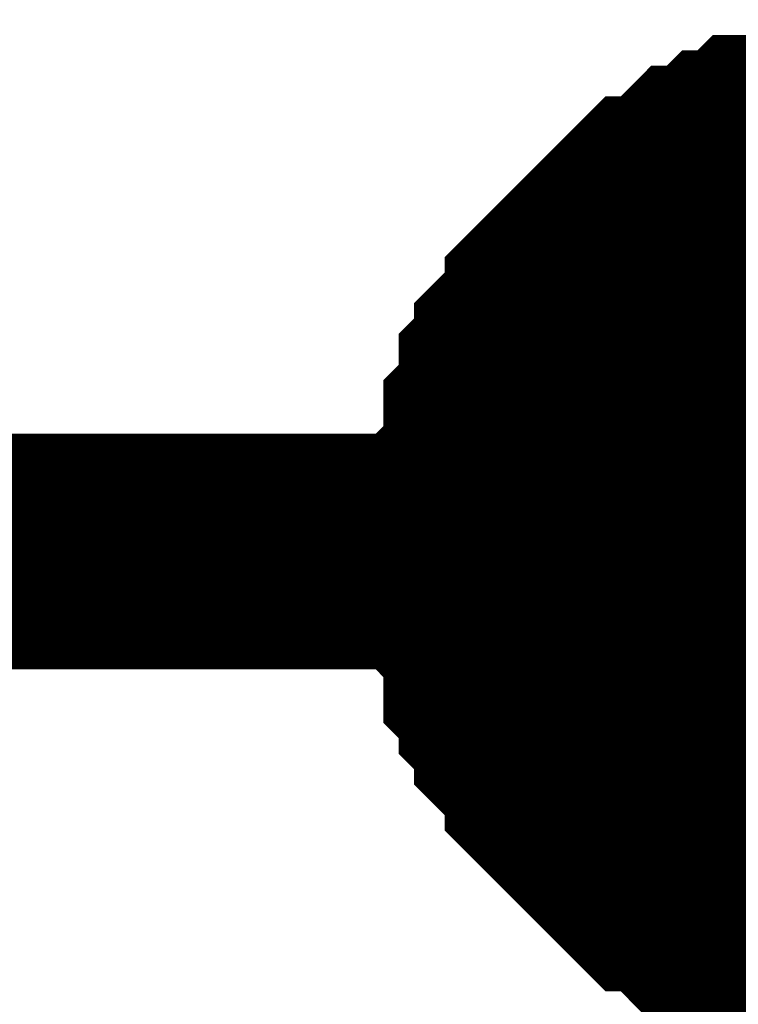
# Model space of a CAD drawing. Header units: inches. Extents: x 0 to 292, y 0 to 193.
# Tile 42 of 112: x 118.55 to 119.464, y 127.676 to 128.928. Entities that reach past the tile are written whole.
import ezdxf

# ---------------------------------------------------------------- set-up
doc = ezdxf.new("R2010")
doc.units = ezdxf.units.IN
doc.layers.add('Sheet', color=255, linetype='Continuous')

msp = doc.modelspace()

# ---------------------------------------------------------------- linework, layer by layer
at = {"layer": 'Sheet'}
for points in [[(119.143, 128.2515, 0.2997, 0.2997, 0), (119.143, 128.271, 0.2997, 0.2997, 0), (119.143, 128.31, 0.2997, 0.2997, 0), (119.143, 128.3295, 0.2997, 0.2997, 0), (119.1625, 128.349, 0.2997, 0.2997, 0), (119.1625, 128.388, 0.2997, 0.2997, 0), (119.1625, 128.4075, 0.2997, 0.2997, 0), (119.1819, 128.427, 0.2997, 0.2997, 0), (119.1819, 128.4659, 0.2997, 0.2997, 0), (119.2014, 128.4854, 0.2997, 0.2997, 0), (119.2014, 128.5049, 0.2997, 0.2997, 0), (119.2209, 128.5244, 0.2997, 0.2997, 0), (119.2404, 128.5439, 0.2997, 0.2997, 0), (119.2404, 128.5634, 0.2997, 0.2997, 0), (119.2599, 128.5829, 0.2997, 0.2997, 0), (119.2794, 128.6024, 0.2997, 0.2997, 0), (119.2988, 128.6219, 0.2997, 0.2997, 0), (119.3183, 128.6414, 0.2997, 0.2997, 0), (119.3378, 128.6608, 0.2997, 0.2997, 0), (119.3573, 128.6803, 0.2997, 0.2997, 0), (119.3768, 128.6803, 0.2997, 0.2997, 0), (119.3963, 128.6998, 0.2997, 0.2997, 0), (119.4157, 128.7193, 0.2997, 0.2997, 0), (119.4352, 128.7193, 0.2997, 0.2997, 0), (119.4547, 128.7388, 0.2997, 0.2997, 0), (119.4742, 128.7388, 0.2997, 0.2997, 0), (119.4937, 128.7583, 0.2997, 0.2997, 0), (119.5327, 128.7583, 0.2997, 0.2997, 0), (119.5521, 128.7583, 0.2997, 0.2997, 0), (119.5716, 128.7778, 0.2997, 0.2997, 0), (119.5911, 128.7778, 0.2997, 0.2997, 0), (119.6301, 128.7778, 0.2997, 0.2997, 0)], [(119.143, 128.2515, 0.2997, 0.2997, 0), (119.143, 128.271, 0.2997, 0.2997, 0), (119.143, 128.31, 0.2997, 0.2997, 0), (119.143, 128.3295, 0.2997, 0.2997, 0), (119.1625, 128.349, 0.2997, 0.2997, 0), (119.1625, 128.388, 0.2997, 0.2997, 0), (119.1625, 128.4075, 0.2997, 0.2997, 0), (119.1819, 128.427, 0.2997, 0.2997, 0), (119.1819, 128.4659, 0.2997, 0.2997, 0), (119.2014, 128.4854, 0.2997, 0.2997, 0), (119.2014, 128.5049, 0.2997, 0.2997, 0), (119.2209, 128.5244, 0.2997, 0.2997, 0), (119.2404, 128.5439, 0.2997, 0.2997, 0), (119.2404, 128.5634, 0.2997, 0.2997, 0), (119.2599, 128.5829, 0.2997, 0.2997, 0), (119.2794, 128.6024, 0.2997, 0.2997, 0), (119.2988, 128.6219, 0.2997, 0.2997, 0), (119.3183, 128.6414, 0.2997, 0.2997, 0), (119.3378, 128.6608, 0.2997, 0.2997, 0), (119.3573, 128.6803, 0.2997, 0.2997, 0), (119.3768, 128.6803, 0.2997, 0.2997, 0), (119.3963, 128.6998, 0.2997, 0.2997, 0), (119.4157, 128.7193, 0.2997, 0.2997, 0), (119.4352, 128.7193, 0.2997, 0.2997, 0), (119.4547, 128.7388, 0.2997, 0.2997, 0), (119.4742, 128.7388, 0.2997, 0.2997, 0), (119.4937, 128.7583, 0.2997, 0.2997, 0), (119.5327, 128.7583, 0.2997, 0.2997, 0), (119.5521, 128.7583, 0.2997, 0.2997, 0), (119.5716, 128.7778, 0.2997, 0.2997, 0), (119.5911, 128.7778, 0.2997, 0.2997, 0), (119.6301, 128.7778, 0.2997, 0.2997, 0)], [(119.143, 128.2515, 0.2997, 0.2997, 0), (119.143, 128.271, 0.2997, 0.2997, 0), (119.143, 128.31, 0.2997, 0.2997, 0), (119.143, 128.3295, 0.2997, 0.2997, 0), (119.1625, 128.349, 0.2997, 0.2997, 0), (119.1625, 128.388, 0.2997, 0.2997, 0), (119.1625, 128.4075, 0.2997, 0.2997, 0), (119.1819, 128.427, 0.2997, 0.2997, 0), (119.1819, 128.4659, 0.2997, 0.2997, 0), (119.2014, 128.4854, 0.2997, 0.2997, 0), (119.2014, 128.5049, 0.2997, 0.2997, 0), (119.2209, 128.5244, 0.2997, 0.2997, 0), (119.2404, 128.5439, 0.2997, 0.2997, 0), (119.2404, 128.5634, 0.2997, 0.2997, 0), (119.2599, 128.5829, 0.2997, 0.2997, 0), (119.2794, 128.6024, 0.2997, 0.2997, 0), (119.2988, 128.6219, 0.2997, 0.2997, 0), (119.3183, 128.6414, 0.2997, 0.2997, 0), (119.3378, 128.6608, 0.2997, 0.2997, 0), (119.3573, 128.6803, 0.2997, 0.2997, 0), (119.3768, 128.6803, 0.2997, 0.2997, 0), (119.3963, 128.6998, 0.2997, 0.2997, 0), (119.4157, 128.7193, 0.2997, 0.2997, 0), (119.4352, 128.7193, 0.2997, 0.2997, 0), (119.4547, 128.7388, 0.2997, 0.2997, 0), (119.4742, 128.7388, 0.2997, 0.2997, 0), (119.4937, 128.7583, 0.2997, 0.2997, 0), (119.5327, 128.7583, 0.2997, 0.2997, 0), (119.5521, 128.7583, 0.2997, 0.2997, 0), (119.5716, 128.7778, 0.2997, 0.2997, 0), (119.5911, 128.7778, 0.2997, 0.2997, 0), (119.6301, 128.7778, 0.2997, 0.2997, 0)], [(119.143, 128.2515, 0.2997, 0.2997, 0), (119.143, 128.271, 0.2997, 0.2997, 0), (119.143, 128.31, 0.2997, 0.2997, 0), (119.143, 128.3295, 0.2997, 0.2997, 0), (119.1625, 128.349, 0.2997, 0.2997, 0), (119.1625, 128.388, 0.2997, 0.2997, 0), (119.1625, 128.4075, 0.2997, 0.2997, 0), (119.1819, 128.427, 0.2997, 0.2997, 0), (119.1819, 128.4659, 0.2997, 0.2997, 0), (119.2014, 128.4854, 0.2997, 0.2997, 0), (119.2014, 128.5049, 0.2997, 0.2997, 0), (119.2209, 128.5244, 0.2997, 0.2997, 0), (119.2404, 128.5439, 0.2997, 0.2997, 0), (119.2404, 128.5634, 0.2997, 0.2997, 0), (119.2599, 128.5829, 0.2997, 0.2997, 0), (119.2794, 128.6024, 0.2997, 0.2997, 0), (119.2988, 128.6219, 0.2997, 0.2997, 0), (119.3183, 128.6414, 0.2997, 0.2997, 0), (119.3378, 128.6608, 0.2997, 0.2997, 0), (119.3573, 128.6803, 0.2997, 0.2997, 0), (119.3768, 128.6803, 0.2997, 0.2997, 0), (119.3963, 128.6998, 0.2997, 0.2997, 0), (119.4157, 128.7193, 0.2997, 0.2997, 0), (119.4352, 128.7193, 0.2997, 0.2997, 0), (119.4547, 128.7388, 0.2997, 0.2997, 0), (119.4742, 128.7388, 0.2997, 0.2997, 0), (119.4937, 128.7583, 0.2997, 0.2997, 0), (119.5327, 128.7583, 0.2997, 0.2997, 0), (119.5521, 128.7583, 0.2997, 0.2997, 0), (119.5716, 128.7778, 0.2997, 0.2997, 0), (119.5911, 128.7778, 0.2997, 0.2997, 0), (119.6301, 128.7778, 0.2997, 0.2997, 0)], [(119.143, 128.2515, 0.2997, 0.2997, 0), (119.143, 128.271, 0.2997, 0.2997, 0), (119.143, 128.31, 0.2997, 0.2997, 0), (119.143, 128.3295, 0.2997, 0.2997, 0), (119.1625, 128.349, 0.2997, 0.2997, 0), (119.1625, 128.388, 0.2997, 0.2997, 0), (119.1625, 128.4075, 0.2997, 0.2997, 0), (119.1819, 128.427, 0.2997, 0.2997, 0), (119.1819, 128.4659, 0.2997, 0.2997, 0), (119.2014, 128.4854, 0.2997, 0.2997, 0), (119.2014, 128.5049, 0.2997, 0.2997, 0), (119.2209, 128.5244, 0.2997, 0.2997, 0), (119.2404, 128.5439, 0.2997, 0.2997, 0), (119.2404, 128.5634, 0.2997, 0.2997, 0), (119.2599, 128.5829, 0.2997, 0.2997, 0), (119.2794, 128.6024, 0.2997, 0.2997, 0), (119.2988, 128.6219, 0.2997, 0.2997, 0), (119.3183, 128.6414, 0.2997, 0.2997, 0), (119.3378, 128.6608, 0.2997, 0.2997, 0), (119.3573, 128.6803, 0.2997, 0.2997, 0), (119.3768, 128.6803, 0.2997, 0.2997, 0), (119.3963, 128.6998, 0.2997, 0.2997, 0), (119.4157, 128.7193, 0.2997, 0.2997, 0), (119.4352, 128.7193, 0.2997, 0.2997, 0), (119.4547, 128.7388, 0.2997, 0.2997, 0), (119.4742, 128.7388, 0.2997, 0.2997, 0), (119.4937, 128.7583, 0.2997, 0.2997, 0), (119.5327, 128.7583, 0.2997, 0.2997, 0), (119.5521, 128.7583, 0.2997, 0.2997, 0), (119.5716, 128.7778, 0.2997, 0.2997, 0), (119.5911, 128.7778, 0.2997, 0.2997, 0), (119.6301, 128.7778, 0.2997, 0.2997, 0)], [(119.143, 128.2515, 0.0991, 0.0991, 0), (119.143, 128.271, 0.0991, 0.0991, 0), (119.143, 128.31, 0.0991, 0.0991, 0), (119.143, 128.3295, 0.0991, 0.0991, 0), (119.1625, 128.349, 0.0991, 0.0991, 0), (119.1625, 128.388, 0.0991, 0.0991, 0), (119.1625, 128.4075, 0.0991, 0.0991, 0), (119.1819, 128.427, 0.0991, 0.0991, 0), (119.1819, 128.4659, 0.0991, 0.0991, 0), (119.2014, 128.4854, 0.0991, 0.0991, 0), (119.2014, 128.5049, 0.0991, 0.0991, 0), (119.2209, 128.5244, 0.0991, 0.0991, 0), (119.2404, 128.5439, 0.0991, 0.0991, 0), (119.2404, 128.5634, 0.0991, 0.0991, 0), (119.2599, 128.5829, 0.0991, 0.0991, 0), (119.2794, 128.6024, 0.0991, 0.0991, 0), (119.2988, 128.6219, 0.0991, 0.0991, 0), (119.3183, 128.6414, 0.0991, 0.0991, 0), (119.3378, 128.6608, 0.0991, 0.0991, 0), (119.3573, 128.6803, 0.0991, 0.0991, 0), (119.3768, 128.6803, 0.0991, 0.0991, 0), (119.3963, 128.6998, 0.0991, 0.0991, 0), (119.4157, 128.7193, 0.0991, 0.0991, 0), (119.4352, 128.7193, 0.0991, 0.0991, 0), (119.4547, 128.7388, 0.0991, 0.0991, 0), (119.4742, 128.7388, 0.0991, 0.0991, 0), (119.4937, 128.7583, 0.0991, 0.0991, 0), (119.5327, 128.7583, 0.0991, 0.0991, 0)], [(119.143, 128.2515, 0.0991, 0.0991, 0), (119.143, 128.271, 0.0991, 0.0991, 0), (119.143, 128.31, 0.0991, 0.0991, 0), (119.143, 128.3295, 0.0991, 0.0991, 0), (119.1625, 128.349, 0.0991, 0.0991, 0), (119.1625, 128.388, 0.0991, 0.0991, 0), (119.1625, 128.4075, 0.0991, 0.0991, 0), (119.1819, 128.427, 0.0991, 0.0991, 0), (119.1819, 128.4659, 0.0991, 0.0991, 0), (119.2014, 128.4854, 0.0991, 0.0991, 0), (119.2014, 128.5049, 0.0991, 0.0991, 0), (119.2209, 128.5244, 0.0991, 0.0991, 0), (119.2404, 128.5439, 0.0991, 0.0991, 0), (119.2404, 128.5634, 0.0991, 0.0991, 0), (119.2599, 128.5829, 0.0991, 0.0991, 0), (119.2794, 128.6024, 0.0991, 0.0991, 0), (119.2988, 128.6219, 0.0991, 0.0991, 0), (119.3183, 128.6414, 0.0991, 0.0991, 0), (119.3378, 128.6608, 0.0991, 0.0991, 0), (119.3573, 128.6803, 0.0991, 0.0991, 0), (119.3768, 128.6803, 0.0991, 0.0991, 0), (119.3963, 128.6998, 0.0991, 0.0991, 0), (119.4157, 128.7193, 0.0991, 0.0991, 0), (119.4352, 128.7193, 0.0991, 0.0991, 0), (119.4547, 128.7388, 0.0991, 0.0991, 0), (119.4742, 128.7388, 0.0991, 0.0991, 0), (119.4937, 128.7583, 0.0991, 0.0991, 0), (119.5327, 128.7583, 0.0991, 0.0991, 0)], [(119.143, 128.2515, 0.0991, 0.0991, 0), (119.143, 128.271, 0.0991, 0.0991, 0), (119.143, 128.31, 0.0991, 0.0991, 0), (119.143, 128.3295, 0.0991, 0.0991, 0), (119.1625, 128.349, 0.0991, 0.0991, 0), (119.1625, 128.388, 0.0991, 0.0991, 0), (119.1625, 128.4075, 0.0991, 0.0991, 0), (119.1819, 128.427, 0.0991, 0.0991, 0), (119.1819, 128.4659, 0.0991, 0.0991, 0), (119.2014, 128.4854, 0.0991, 0.0991, 0), (119.2014, 128.5049, 0.0991, 0.0991, 0), (119.2209, 128.5244, 0.0991, 0.0991, 0), (119.2404, 128.5439, 0.0991, 0.0991, 0), (119.2404, 128.5634, 0.0991, 0.0991, 0), (119.2599, 128.5829, 0.0991, 0.0991, 0), (119.2794, 128.6024, 0.0991, 0.0991, 0), (119.2988, 128.6219, 0.0991, 0.0991, 0), (119.3183, 128.6414, 0.0991, 0.0991, 0), (119.3378, 128.6608, 0.0991, 0.0991, 0), (119.3573, 128.6803, 0.0991, 0.0991, 0), (119.3768, 128.6803, 0.0991, 0.0991, 0), (119.3963, 128.6998, 0.0991, 0.0991, 0), (119.4157, 128.7193, 0.0991, 0.0991, 0), (119.4352, 128.7193, 0.0991, 0.0991, 0), (119.4547, 128.7388, 0.0991, 0.0991, 0), (119.4742, 128.7388, 0.0991, 0.0991, 0), (119.4937, 128.7583, 0.0991, 0.0991, 0), (119.5327, 128.7583, 0.0991, 0.0991, 0)], [(119.143, 128.2515, 0.0991, 0.0991, 0), (119.143, 128.271, 0.0991, 0.0991, 0), (119.143, 128.31, 0.0991, 0.0991, 0), (119.143, 128.3295, 0.0991, 0.0991, 0), (119.1625, 128.349, 0.0991, 0.0991, 0), (119.1625, 128.388, 0.0991, 0.0991, 0), (119.1625, 128.4075, 0.0991, 0.0991, 0), (119.1819, 128.427, 0.0991, 0.0991, 0), (119.1819, 128.4659, 0.0991, 0.0991, 0), (119.2014, 128.4854, 0.0991, 0.0991, 0), (119.2014, 128.5049, 0.0991, 0.0991, 0), (119.2209, 128.5244, 0.0991, 0.0991, 0), (119.2404, 128.5439, 0.0991, 0.0991, 0), (119.2404, 128.5634, 0.0991, 0.0991, 0), (119.2599, 128.5829, 0.0991, 0.0991, 0), (119.2794, 128.6024, 0.0991, 0.0991, 0), (119.2988, 128.6219, 0.0991, 0.0991, 0), (119.3183, 128.6414, 0.0991, 0.0991, 0), (119.3378, 128.6608, 0.0991, 0.0991, 0), (119.3573, 128.6803, 0.0991, 0.0991, 0), (119.3768, 128.6803, 0.0991, 0.0991, 0), (119.3963, 128.6998, 0.0991, 0.0991, 0), (119.4157, 128.7193, 0.0991, 0.0991, 0), (119.4352, 128.7193, 0.0991, 0.0991, 0), (119.4547, 128.7388, 0.0991, 0.0991, 0), (119.4742, 128.7388, 0.0991, 0.0991, 0), (119.4937, 128.7583, 0.0991, 0.0991, 0), (119.5327, 128.7583, 0.0991, 0.0991, 0)], [(119.143, 128.2515, 0.0991, 0.0991, 0), (119.143, 128.271, 0.0991, 0.0991, 0), (119.143, 128.31, 0.0991, 0.0991, 0), (119.143, 128.3295, 0.0991, 0.0991, 0), (119.1625, 128.349, 0.0991, 0.0991, 0), (119.1625, 128.388, 0.0991, 0.0991, 0), (119.1625, 128.4075, 0.0991, 0.0991, 0), (119.1819, 128.427, 0.0991, 0.0991, 0), (119.1819, 128.4659, 0.0991, 0.0991, 0), (119.2014, 128.4854, 0.0991, 0.0991, 0), (119.2014, 128.5049, 0.0991, 0.0991, 0), (119.2209, 128.5244, 0.0991, 0.0991, 0), (119.2404, 128.5439, 0.0991, 0.0991, 0), (119.2404, 128.5634, 0.0991, 0.0991, 0), (119.2599, 128.5829, 0.0991, 0.0991, 0), (119.2794, 128.6024, 0.0991, 0.0991, 0), (119.2988, 128.6219, 0.0991, 0.0991, 0), (119.3183, 128.6414, 0.0991, 0.0991, 0), (119.3378, 128.6608, 0.0991, 0.0991, 0), (119.3573, 128.6803, 0.0991, 0.0991, 0), (119.3768, 128.6803, 0.0991, 0.0991, 0), (119.3963, 128.6998, 0.0991, 0.0991, 0), (119.4157, 128.7193, 0.0991, 0.0991, 0), (119.4352, 128.7193, 0.0991, 0.0991, 0), (119.4547, 128.7388, 0.0991, 0.0991, 0), (119.4742, 128.7388, 0.0991, 0.0991, 0), (119.4937, 128.7583, 0.0991, 0.0991, 0), (119.5327, 128.7583, 0.0991, 0.0991, 0)], [(105.933, 108.7019, 0.2997, 0.2997, 0), (102.387, 108.7019, 0.2997, 0.2997, 0), (102.387, 128.2515, 0.2997, 0.2997, 0), (107.4722, 128.2515, 0.2997, 0.2997, 0), (119.6496, 128.2515, 0.2997, 0.2997, 0), (133.3661, 128.2515, 0.2997, 0.2997, 0)], [(119.6301, 127.7448, 0.2997, 0.2997, 0), (119.5911, 127.7448, 0.2997, 0.2997, 0), (119.5716, 127.7448, 0.2997, 0.2997, 0), (119.5521, 127.7643, 0.2997, 0.2997, 0), (119.5327, 127.7643, 0.2997, 0.2997, 0), (119.4937, 127.7643, 0.2997, 0.2997, 0), (119.4742, 127.7837, 0.2997, 0.2997, 0), (119.4547, 127.7837, 0.2997, 0.2997, 0), (119.4352, 127.8032, 0.2997, 0.2997, 0), (119.4157, 127.8032, 0.2997, 0.2997, 0), (119.3963, 127.8227, 0.2997, 0.2997, 0), (119.3768, 127.8422, 0.2997, 0.2997, 0), (119.3573, 127.8422, 0.2997, 0.2997, 0), (119.3378, 127.8617, 0.2997, 0.2997, 0), (119.3183, 127.8812, 0.2997, 0.2997, 0), (119.2988, 127.9007, 0.2997, 0.2997, 0), (119.2794, 127.9202, 0.2997, 0.2997, 0), (119.2599, 127.9397, 0.2997, 0.2997, 0), (119.2404, 127.9592, 0.2997, 0.2997, 0), (119.2404, 127.9787, 0.2997, 0.2997, 0), (119.2209, 127.9982, 0.2997, 0.2997, 0), (119.2014, 128.0176, 0.2997, 0.2997, 0), (119.2014, 128.0371, 0.2997, 0.2997, 0), (119.1819, 128.0566, 0.2997, 0.2997, 0), (119.1819, 128.0761, 0.2997, 0.2997, 0), (119.1625, 128.0956, 0.2997, 0.2997, 0), (119.1625, 128.1346, 0.2997, 0.2997, 0), (119.1625, 128.1541, 0.2997, 0.2997, 0), (119.143, 128.1736, 0.2997, 0.2997, 0), (119.143, 128.1931, 0.2997, 0.2997, 0), (119.143, 128.232, 0.2997, 0.2997, 0), (119.143, 128.2515, 0.2997, 0.2997, 0)], [(119.143, 128.2515, 0.2997, 0.2997, 0), (119.143, 128.2515, 0.2997, 0.2997, 0)], [(119.6301, 127.7448, 0.2997, 0.2997, 0), (119.5911, 127.7448, 0.2997, 0.2997, 0), (119.5716, 127.7448, 0.2997, 0.2997, 0), (119.5521, 127.7643, 0.2997, 0.2997, 0), (119.5327, 127.7643, 0.2997, 0.2997, 0), (119.4937, 127.7643, 0.2997, 0.2997, 0), (119.4742, 127.7837, 0.2997, 0.2997, 0), (119.4547, 127.7837, 0.2997, 0.2997, 0), (119.4352, 127.8032, 0.2997, 0.2997, 0), (119.4157, 127.8032, 0.2997, 0.2997, 0), (119.3963, 127.8227, 0.2997, 0.2997, 0), (119.3768, 127.8422, 0.2997, 0.2997, 0), (119.3573, 127.8422, 0.2997, 0.2997, 0), (119.3378, 127.8617, 0.2997, 0.2997, 0), (119.3183, 127.8812, 0.2997, 0.2997, 0), (119.2988, 127.9007, 0.2997, 0.2997, 0), (119.2794, 127.9202, 0.2997, 0.2997, 0), (119.2599, 127.9397, 0.2997, 0.2997, 0), (119.2404, 127.9592, 0.2997, 0.2997, 0), (119.2404, 127.9787, 0.2997, 0.2997, 0), (119.2209, 127.9982, 0.2997, 0.2997, 0), (119.2014, 128.0176, 0.2997, 0.2997, 0), (119.2014, 128.0371, 0.2997, 0.2997, 0), (119.1819, 128.0566, 0.2997, 0.2997, 0), (119.1819, 128.0761, 0.2997, 0.2997, 0), (119.1625, 128.0956, 0.2997, 0.2997, 0), (119.1625, 128.1346, 0.2997, 0.2997, 0), (119.1625, 128.1541, 0.2997, 0.2997, 0), (119.143, 128.1736, 0.2997, 0.2997, 0), (119.143, 128.1931, 0.2997, 0.2997, 0), (119.143, 128.232, 0.2997, 0.2997, 0), (119.143, 128.2515, 0.2997, 0.2997, 0)], [(119.143, 128.2515, 0.2997, 0.2997, 0), (119.143, 128.2515, 0.2997, 0.2997, 0)], [(119.6301, 127.7448, 0.2997, 0.2997, 0), (119.5911, 127.7448, 0.2997, 0.2997, 0), (119.5716, 127.7448, 0.2997, 0.2997, 0), (119.5521, 127.7643, 0.2997, 0.2997, 0), (119.5327, 127.7643, 0.2997, 0.2997, 0), (119.4937, 127.7643, 0.2997, 0.2997, 0), (119.4742, 127.7837, 0.2997, 0.2997, 0), (119.4547, 127.7837, 0.2997, 0.2997, 0), (119.4352, 127.8032, 0.2997, 0.2997, 0), (119.4157, 127.8032, 0.2997, 0.2997, 0), (119.3963, 127.8227, 0.2997, 0.2997, 0), (119.3768, 127.8422, 0.2997, 0.2997, 0), (119.3573, 127.8422, 0.2997, 0.2997, 0), (119.3378, 127.8617, 0.2997, 0.2997, 0), (119.3183, 127.8812, 0.2997, 0.2997, 0), (119.2988, 127.9007, 0.2997, 0.2997, 0), (119.2794, 127.9202, 0.2997, 0.2997, 0), (119.2599, 127.9397, 0.2997, 0.2997, 0), (119.2404, 127.9592, 0.2997, 0.2997, 0), (119.2404, 127.9787, 0.2997, 0.2997, 0), (119.2209, 127.9982, 0.2997, 0.2997, 0), (119.2014, 128.0176, 0.2997, 0.2997, 0), (119.2014, 128.0371, 0.2997, 0.2997, 0), (119.1819, 128.0566, 0.2997, 0.2997, 0), (119.1819, 128.0761, 0.2997, 0.2997, 0), (119.1625, 128.0956, 0.2997, 0.2997, 0), (119.1625, 128.1346, 0.2997, 0.2997, 0), (119.1625, 128.1541, 0.2997, 0.2997, 0), (119.143, 128.1736, 0.2997, 0.2997, 0), (119.143, 128.1931, 0.2997, 0.2997, 0), (119.143, 128.232, 0.2997, 0.2997, 0), (119.143, 128.2515, 0.2997, 0.2997, 0)], [(119.143, 128.2515, 0.2997, 0.2997, 0), (119.143, 128.2515, 0.2997, 0.2997, 0)], [(119.6301, 127.7448, 0.2997, 0.2997, 0), (119.5911, 127.7448, 0.2997, 0.2997, 0), (119.5716, 127.7448, 0.2997, 0.2997, 0), (119.5521, 127.7643, 0.2997, 0.2997, 0), (119.5327, 127.7643, 0.2997, 0.2997, 0), (119.4937, 127.7643, 0.2997, 0.2997, 0), (119.4742, 127.7837, 0.2997, 0.2997, 0), (119.4547, 127.7837, 0.2997, 0.2997, 0), (119.4352, 127.8032, 0.2997, 0.2997, 0), (119.4157, 127.8032, 0.2997, 0.2997, 0), (119.3963, 127.8227, 0.2997, 0.2997, 0), (119.3768, 127.8422, 0.2997, 0.2997, 0), (119.3573, 127.8422, 0.2997, 0.2997, 0), (119.3378, 127.8617, 0.2997, 0.2997, 0), (119.3183, 127.8812, 0.2997, 0.2997, 0), (119.2988, 127.9007, 0.2997, 0.2997, 0), (119.2794, 127.9202, 0.2997, 0.2997, 0), (119.2599, 127.9397, 0.2997, 0.2997, 0), (119.2404, 127.9592, 0.2997, 0.2997, 0), (119.2404, 127.9787, 0.2997, 0.2997, 0), (119.2209, 127.9982, 0.2997, 0.2997, 0), (119.2014, 128.0176, 0.2997, 0.2997, 0), (119.2014, 128.0371, 0.2997, 0.2997, 0), (119.1819, 128.0566, 0.2997, 0.2997, 0), (119.1819, 128.0761, 0.2997, 0.2997, 0), (119.1625, 128.0956, 0.2997, 0.2997, 0), (119.1625, 128.1346, 0.2997, 0.2997, 0), (119.1625, 128.1541, 0.2997, 0.2997, 0), (119.143, 128.1736, 0.2997, 0.2997, 0), (119.143, 128.1931, 0.2997, 0.2997, 0), (119.143, 128.232, 0.2997, 0.2997, 0), (119.143, 128.2515, 0.2997, 0.2997, 0)], [(119.143, 128.2515, 0.2997, 0.2997, 0), (119.143, 128.2515, 0.2997, 0.2997, 0)], [(119.6301, 127.7448, 0.2997, 0.2997, 0), (119.5911, 127.7448, 0.2997, 0.2997, 0), (119.5716, 127.7448, 0.2997, 0.2997, 0), (119.5521, 127.7643, 0.2997, 0.2997, 0), (119.5327, 127.7643, 0.2997, 0.2997, 0), (119.4937, 127.7643, 0.2997, 0.2997, 0), (119.4742, 127.7837, 0.2997, 0.2997, 0), (119.4547, 127.7837, 0.2997, 0.2997, 0), (119.4352, 127.8032, 0.2997, 0.2997, 0), (119.4157, 127.8032, 0.2997, 0.2997, 0), (119.3963, 127.8227, 0.2997, 0.2997, 0), (119.3768, 127.8422, 0.2997, 0.2997, 0), (119.3573, 127.8422, 0.2997, 0.2997, 0), (119.3378, 127.8617, 0.2997, 0.2997, 0), (119.3183, 127.8812, 0.2997, 0.2997, 0), (119.2988, 127.9007, 0.2997, 0.2997, 0), (119.2794, 127.9202, 0.2997, 0.2997, 0), (119.2599, 127.9397, 0.2997, 0.2997, 0), (119.2404, 127.9592, 0.2997, 0.2997, 0), (119.2404, 127.9787, 0.2997, 0.2997, 0), (119.2209, 127.9982, 0.2997, 0.2997, 0), (119.2014, 128.0176, 0.2997, 0.2997, 0), (119.2014, 128.0371, 0.2997, 0.2997, 0), (119.1819, 128.0566, 0.2997, 0.2997, 0), (119.1819, 128.0761, 0.2997, 0.2997, 0), (119.1625, 128.0956, 0.2997, 0.2997, 0), (119.1625, 128.1346, 0.2997, 0.2997, 0), (119.1625, 128.1541, 0.2997, 0.2997, 0), (119.143, 128.1736, 0.2997, 0.2997, 0), (119.143, 128.1931, 0.2997, 0.2997, 0), (119.143, 128.232, 0.2997, 0.2997, 0), (119.143, 128.2515, 0.2997, 0.2997, 0)], [(119.143, 128.2515, 0.2997, 0.2997, 0), (119.143, 128.2515, 0.2997, 0.2997, 0)], [(119.5327, 127.7643, 0.0991, 0.0991, 0), (119.4937, 127.7643, 0.0991, 0.0991, 0), (119.4742, 127.7837, 0.0991, 0.0991, 0), (119.4547, 127.7837, 0.0991, 0.0991, 0), (119.4352, 127.8032, 0.0991, 0.0991, 0), (119.4157, 127.8032, 0.0991, 0.0991, 0), (119.3963, 127.8227, 0.0991, 0.0991, 0), (119.3768, 127.8422, 0.0991, 0.0991, 0), (119.3573, 127.8422, 0.0991, 0.0991, 0), (119.3378, 127.8617, 0.0991, 0.0991, 0), (119.3183, 127.8812, 0.0991, 0.0991, 0), (119.2988, 127.9007, 0.0991, 0.0991, 0), (119.2794, 127.9202, 0.0991, 0.0991, 0), (119.2599, 127.9397, 0.0991, 0.0991, 0), (119.2404, 127.9592, 0.0991, 0.0991, 0), (119.2404, 127.9787, 0.0991, 0.0991, 0), (119.2209, 127.9982, 0.0991, 0.0991, 0), (119.2014, 128.0176, 0.0991, 0.0991, 0), (119.2014, 128.0371, 0.0991, 0.0991, 0), (119.1819, 128.0566, 0.0991, 0.0991, 0), (119.1819, 128.0761, 0.0991, 0.0991, 0), (119.1625, 128.0956, 0.0991, 0.0991, 0), (119.1625, 128.1346, 0.0991, 0.0991, 0), (119.1625, 128.1541, 0.0991, 0.0991, 0), (119.143, 128.1736, 0.0991, 0.0991, 0), (119.143, 128.1931, 0.0991, 0.0991, 0), (119.143, 128.232, 0.0991, 0.0991, 0), (119.143, 128.2515, 0.0991, 0.0991, 0)], [(119.143, 128.2515, 0.0991, 0.0991, 0), (119.143, 128.2515, 0.0991, 0.0991, 0)], [(119.5327, 127.7643, 0.0991, 0.0991, 0), (119.4937, 127.7643, 0.0991, 0.0991, 0), (119.4742, 127.7837, 0.0991, 0.0991, 0), (119.4547, 127.7837, 0.0991, 0.0991, 0), (119.4352, 127.8032, 0.0991, 0.0991, 0), (119.4157, 127.8032, 0.0991, 0.0991, 0), (119.3963, 127.8227, 0.0991, 0.0991, 0), (119.3768, 127.8422, 0.0991, 0.0991, 0), (119.3573, 127.8422, 0.0991, 0.0991, 0), (119.3378, 127.8617, 0.0991, 0.0991, 0), (119.3183, 127.8812, 0.0991, 0.0991, 0), (119.2988, 127.9007, 0.0991, 0.0991, 0), (119.2794, 127.9202, 0.0991, 0.0991, 0), (119.2599, 127.9397, 0.0991, 0.0991, 0), (119.2404, 127.9592, 0.0991, 0.0991, 0), (119.2404, 127.9787, 0.0991, 0.0991, 0), (119.2209, 127.9982, 0.0991, 0.0991, 0), (119.2014, 128.0176, 0.0991, 0.0991, 0), (119.2014, 128.0371, 0.0991, 0.0991, 0), (119.1819, 128.0566, 0.0991, 0.0991, 0), (119.1819, 128.0761, 0.0991, 0.0991, 0), (119.1625, 128.0956, 0.0991, 0.0991, 0), (119.1625, 128.1346, 0.0991, 0.0991, 0), (119.1625, 128.1541, 0.0991, 0.0991, 0), (119.143, 128.1736, 0.0991, 0.0991, 0), (119.143, 128.1931, 0.0991, 0.0991, 0), (119.143, 128.232, 0.0991, 0.0991, 0), (119.143, 128.2515, 0.0991, 0.0991, 0)], [(119.143, 128.2515, 0.0991, 0.0991, 0), (119.143, 128.2515, 0.0991, 0.0991, 0)], [(119.5327, 127.7643, 0.0991, 0.0991, 0), (119.4937, 127.7643, 0.0991, 0.0991, 0), (119.4742, 127.7837, 0.0991, 0.0991, 0), (119.4547, 127.7837, 0.0991, 0.0991, 0), (119.4352, 127.8032, 0.0991, 0.0991, 0), (119.4157, 127.8032, 0.0991, 0.0991, 0), (119.3963, 127.8227, 0.0991, 0.0991, 0), (119.3768, 127.8422, 0.0991, 0.0991, 0), (119.3573, 127.8422, 0.0991, 0.0991, 0), (119.3378, 127.8617, 0.0991, 0.0991, 0), (119.3183, 127.8812, 0.0991, 0.0991, 0), (119.2988, 127.9007, 0.0991, 0.0991, 0), (119.2794, 127.9202, 0.0991, 0.0991, 0), (119.2599, 127.9397, 0.0991, 0.0991, 0), (119.2404, 127.9592, 0.0991, 0.0991, 0), (119.2404, 127.9787, 0.0991, 0.0991, 0), (119.2209, 127.9982, 0.0991, 0.0991, 0), (119.2014, 128.0176, 0.0991, 0.0991, 0), (119.2014, 128.0371, 0.0991, 0.0991, 0), (119.1819, 128.0566, 0.0991, 0.0991, 0), (119.1819, 128.0761, 0.0991, 0.0991, 0), (119.1625, 128.0956, 0.0991, 0.0991, 0), (119.1625, 128.1346, 0.0991, 0.0991, 0), (119.1625, 128.1541, 0.0991, 0.0991, 0), (119.143, 128.1736, 0.0991, 0.0991, 0), (119.143, 128.1931, 0.0991, 0.0991, 0), (119.143, 128.232, 0.0991, 0.0991, 0), (119.143, 128.2515, 0.0991, 0.0991, 0)], [(119.143, 128.2515, 0.0991, 0.0991, 0), (119.143, 128.2515, 0.0991, 0.0991, 0)], [(119.5327, 127.7643, 0.0991, 0.0991, 0), (119.4937, 127.7643, 0.0991, 0.0991, 0), (119.4742, 127.7837, 0.0991, 0.0991, 0), (119.4547, 127.7837, 0.0991, 0.0991, 0), (119.4352, 127.8032, 0.0991, 0.0991, 0), (119.4157, 127.8032, 0.0991, 0.0991, 0), (119.3963, 127.8227, 0.0991, 0.0991, 0), (119.3768, 127.8422, 0.0991, 0.0991, 0), (119.3573, 127.8422, 0.0991, 0.0991, 0), (119.3378, 127.8617, 0.0991, 0.0991, 0), (119.3183, 127.8812, 0.0991, 0.0991, 0), (119.2988, 127.9007, 0.0991, 0.0991, 0), (119.2794, 127.9202, 0.0991, 0.0991, 0), (119.2599, 127.9397, 0.0991, 0.0991, 0), (119.2404, 127.9592, 0.0991, 0.0991, 0), (119.2404, 127.9787, 0.0991, 0.0991, 0), (119.2209, 127.9982, 0.0991, 0.0991, 0), (119.2014, 128.0176, 0.0991, 0.0991, 0), (119.2014, 128.0371, 0.0991, 0.0991, 0), (119.1819, 128.0566, 0.0991, 0.0991, 0), (119.1819, 128.0761, 0.0991, 0.0991, 0), (119.1625, 128.0956, 0.0991, 0.0991, 0), (119.1625, 128.1346, 0.0991, 0.0991, 0), (119.1625, 128.1541, 0.0991, 0.0991, 0), (119.143, 128.1736, 0.0991, 0.0991, 0), (119.143, 128.1931, 0.0991, 0.0991, 0), (119.143, 128.232, 0.0991, 0.0991, 0), (119.143, 128.2515, 0.0991, 0.0991, 0)], [(119.143, 128.2515, 0.0991, 0.0991, 0), (119.143, 128.2515, 0.0991, 0.0991, 0)], [(119.5327, 127.7643, 0.0991, 0.0991, 0), (119.4937, 127.7643, 0.0991, 0.0991, 0), (119.4742, 127.7837, 0.0991, 0.0991, 0), (119.4547, 127.7837, 0.0991, 0.0991, 0), (119.4352, 127.8032, 0.0991, 0.0991, 0), (119.4157, 127.8032, 0.0991, 0.0991, 0), (119.3963, 127.8227, 0.0991, 0.0991, 0), (119.3768, 127.8422, 0.0991, 0.0991, 0), (119.3573, 127.8422, 0.0991, 0.0991, 0), (119.3378, 127.8617, 0.0991, 0.0991, 0), (119.3183, 127.8812, 0.0991, 0.0991, 0), (119.2988, 127.9007, 0.0991, 0.0991, 0), (119.2794, 127.9202, 0.0991, 0.0991, 0), (119.2599, 127.9397, 0.0991, 0.0991, 0), (119.2404, 127.9592, 0.0991, 0.0991, 0), (119.2404, 127.9787, 0.0991, 0.0991, 0), (119.2209, 127.9982, 0.0991, 0.0991, 0), (119.2014, 128.0176, 0.0991, 0.0991, 0), (119.2014, 128.0371, 0.0991, 0.0991, 0), (119.1819, 128.0566, 0.0991, 0.0991, 0), (119.1819, 128.0761, 0.0991, 0.0991, 0), (119.1625, 128.0956, 0.0991, 0.0991, 0), (119.1625, 128.1346, 0.0991, 0.0991, 0), (119.1625, 128.1541, 0.0991, 0.0991, 0), (119.143, 128.1736, 0.0991, 0.0991, 0), (119.143, 128.1931, 0.0991, 0.0991, 0), (119.143, 128.232, 0.0991, 0.0991, 0), (119.143, 128.2515, 0.0991, 0.0991, 0)], [(119.143, 128.2515, 0.0991, 0.0991, 0), (119.143, 128.2515, 0.0991, 0.0991, 0)]]:
    msp.add_lwpolyline(points, format="xyseb", dxfattribs=at)
msp.add_lwpolyline([(119.38, 128.27, 0.508, 0.508, 1), (119.888, 128.27, 0.508, 0.508, 1)], format="xyseb", close=True, dxfattribs=at)

doc.saveas('drawing.dxf')
